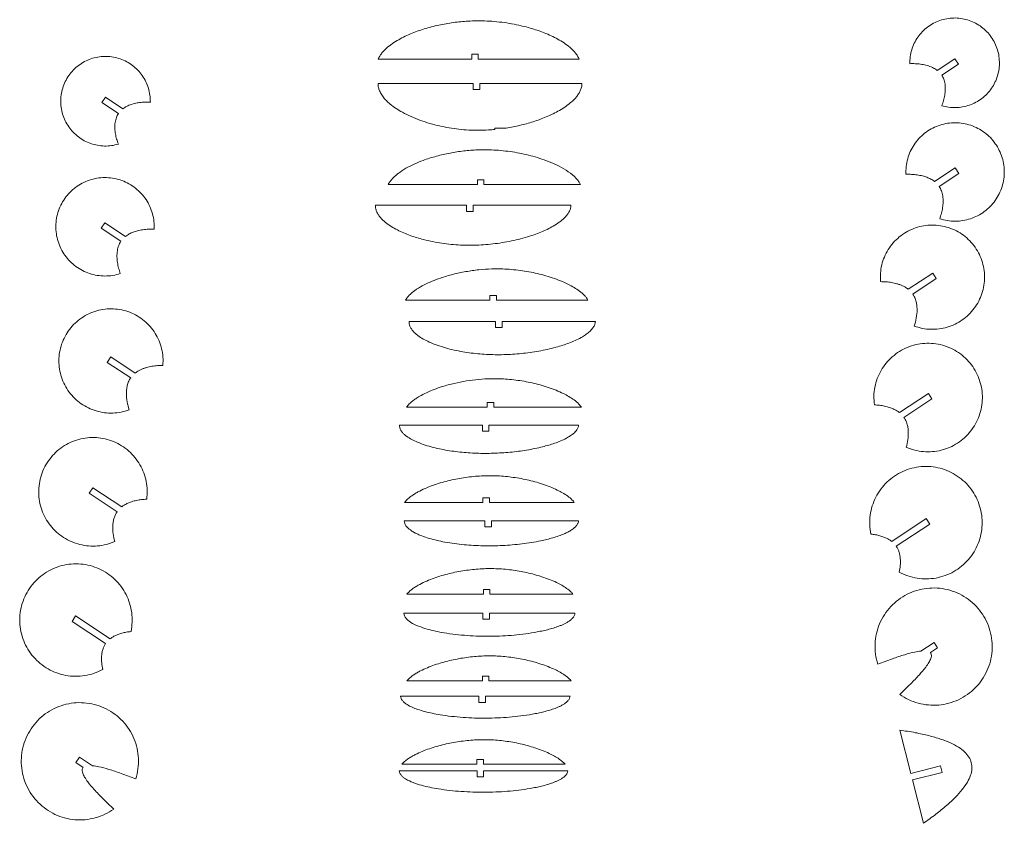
# Model space of a CAD drawing. Header units: millimetres. Extents: x 5 to 1149, y -277 to 912.
# Tile 2 of 9: x 5 to 457, y 113 to 481. Entities that reach past the tile are written whole.
import ezdxf

# ---------------------------------------------------------------- set-up
doc = ezdxf.new("R2010")
doc.units = ezdxf.units.MM

msp = doc.modelspace()

# ---------------------------------------------------------------- linework, layer by layer
at = {"color": 7, "linetype": 'Continuous', "lineweight": 15}
for p, q in [((212.48, 465.52), (215.48, 465.52)), ((212.48, 463.38), (212.48, 465.52)), ((215.48, 465.52), (215.48, 463.38)), ((212.48, 463.38), (169.65, 463.38)), ((261.68, 463.38), (215.48, 463.38)), ((425.77, 458.18), (433.82, 463.49)), ((435.47, 460.98), (427.85, 455.96)), ((433.82, 463.49), (435.47, 460.98)), ((169.6, 452.14), (213.13, 452.14)), ((213.13, 449.35), (213.13, 452.14)), ((216.13, 452.14), (216.13, 449.35)), ((216.13, 452.14), (262.97, 452.14)), ((216.13, 449.35), (213.13, 449.35)), ((44.61, 445.9), (42.96, 443.39)), ((42.96, 443.39), (50.58, 438.37)), ((52.66, 440.59), (44.61, 445.9)), ((223.13, 431.78), (228.3, 431.78)), ((223.13, 431.12), (223.13, 431.78)), ((424.57, 407.27), (434.05, 413.52)), ((435.7, 411.01), (426.65, 405.05)), ((434.05, 413.52), (435.7, 411.01)), ((215.09, 408.04), (218.09, 408.04)), ((215.09, 405.9), (215.09, 408.04)), ((218.09, 408.04), (218.09, 405.9)), ((215.09, 405.9), (174.2, 405.9)), ((262.29, 405.9), (218.09, 405.9)), ((168.36, 396.37), (210.07, 396.37)), ((210.07, 393.58), (210.07, 396.37)), ((213.07, 393.58), (210.07, 393.58)), ((213.07, 396.37), (213.07, 393.58)), ((213.07, 396.37), (257.95, 396.37)), ((44.37, 388.4), (42.72, 385.89)), ((53.85, 382.14), (44.37, 388.4)), ((42.72, 385.89), (51.76, 379.93)), ((412.48, 357.93), (423.68, 365.33)), ((425.34, 362.82), (414.56, 355.72)), ((423.68, 365.33), (425.34, 362.82)), ((220.78, 352.97), (182.07, 352.97)), ((220.78, 355.11), (223.78, 355.11)), ((220.78, 352.97), (220.78, 355.11)), ((223.78, 355.11), (223.78, 352.97)), ((265.74, 352.97), (223.78, 352.97)), ((183.74, 343.2), (223.41, 343.2)), ((223.41, 340.4), (223.41, 343.2)), ((226.41, 343.2), (226.41, 340.4)), ((226.41, 343.2), (269.14, 343.2)), ((226.41, 340.4), (223.41, 340.4)), ((47.09, 326.96), (45.44, 324.46)), ((58.3, 319.57), (47.09, 326.96)), ((45.44, 324.46), (56.21, 317.36)), ((408.43, 301.46), (421.72, 310.22)), ((423.37, 307.72), (410.52, 299.24)), ((421.72, 310.22), (423.37, 307.72)), ((219.58, 303.89), (182.58, 303.89)), ((219.58, 306.03), (222.58, 306.03)), ((219.58, 303.89), (219.58, 306.03)), ((222.58, 306.03), (222.58, 303.89)), ((262.76, 303.89), (222.58, 303.89)), ((179.32, 295.77), (217.39, 295.77)), ((217.39, 292.98), (217.39, 295.77)), ((220.39, 295.77), (220.39, 292.98)), ((220.39, 295.77), (261.45, 295.77)), ((220.39, 292.98), (217.39, 292.98)), ((38.8, 267.05), (37.15, 264.55)), ((52.09, 258.29), (38.8, 267.05)), ((37.15, 264.55), (50, 256.07)), ((217.56, 262.46), (220.56, 262.46)), ((217.56, 260.32), (217.56, 262.46)), ((220.56, 262.46), (220.56, 260.32)), ((217.56, 260.32), (181.74, 260.32)), ((259.47, 260.32), (220.56, 260.32)), ((404.91, 242.48), (420.75, 252.93)), ((420.75, 252.93), (422.4, 250.43)), ((181.56, 251.95), (218.53, 251.95)), ((218.53, 249.15), (218.53, 251.95)), ((221.53, 249.15), (218.53, 249.15)), ((221.53, 251.95), (221.53, 249.15)), ((221.53, 251.95), (261.44, 251.95)), ((422.4, 250.43), (407, 240.27)), ((217.8, 218.3), (182.73, 218.3)), ((217.8, 220.44), (220.8, 220.44)), ((217.8, 218.3), (217.8, 220.44)), ((220.8, 220.44), (220.8, 218.3)), ((258.88, 218.3), (220.8, 218.3)), ((31, 208.34), (29.35, 205.83)), ((46.84, 197.89), (31, 208.34)), ((181.35, 209.58), (217.62, 209.58)), ((217.62, 206.79), (217.62, 209.58)), ((220.62, 209.58), (220.62, 206.79)), ((220.62, 209.58), (259.79, 209.58)), ((29.35, 205.83), (44.75, 195.67)), ((220.62, 206.79), (217.62, 206.79)), ((418.29, 192.24), (424.29, 196.2)), ((424.29, 196.2), (425.94, 193.69)), ((425.94, 193.69), (422.63, 191.51)), ((217.39, 180.78), (220.39, 180.78)), ((217.39, 178.64), (217.39, 180.78)), ((220.39, 180.78), (220.39, 178.64)), ((217.39, 178.64), (182.76, 178.64)), ((257.99, 178.64), (220.39, 178.64)), ((179.9, 171.55), (215.76, 171.55)), ((215.76, 168.76), (215.76, 171.55)), ((218.76, 171.55), (218.76, 168.76)), ((218.76, 171.55), (257.51, 171.55)), ((218.76, 168.76), (215.76, 168.76)), ((413.66, 136.16), (408.62, 156.04)), ((32.76, 143.68), (31.11, 141.18)), ((31.11, 141.18), (34.42, 138.99)), ((38.76, 139.73), (32.76, 143.68)), ((214.85, 140.38), (180.4, 140.38)), ((214.85, 142.52), (217.85, 142.52)), ((214.85, 140.38), (214.85, 142.52)), ((217.85, 142.52), (217.85, 140.38)), ((255.23, 140.38), (217.85, 140.38)), ((179.26, 137.4), (214.94, 137.4)), ((214.94, 134.61), (214.94, 137.4)), ((217.94, 137.4), (217.94, 134.61)), ((217.94, 137.4), (256.51, 137.4)), ((427.28, 139.61), (413.66, 136.16)), ((428.01, 136.7), (414.4, 133.25)), ((428.01, 136.7), (427.28, 139.61)), ((217.94, 134.61), (214.94, 134.61)), ((419.44, 113.37), (414.4, 133.25))]:
    msp.add_line(p, q, dxfattribs=at)
for points, knots in [([(261.68, 463.38), (261.57, 463.62), (261.24, 464.35), (260.48, 465.54), (259.04, 467.32), (256.9, 469.26), (254.1, 471.22), (250.16, 473.48), (244.95, 475.76), (237.77, 478.08), (229.65, 479.85), (220.68, 480.87), (212.39, 480.93), (204.89, 480.27), (198.16, 479.15), (191.54, 477.5), (186.17, 475.65), (182.02, 473.84), (178.99, 472.27), (176.09, 470.47), (173.81, 468.72), (172.18, 467.12), (170.8, 465.54), (170.09, 464.22), (169.65, 463.38)], [0, 0, 0, 0, 0.00767, 0.023713, 0.04119, 0.074642, 0.108004, 0.141472, 0.20784, 0.274276, 0.362802, 0.451347, 0.538836, 0.605524, 0.672172, 0.738915, 0.805351, 0.838556, 0.871908, 0.905374, 0.938648, 0.956069, 0.972233, 1, 1, 1, 1]), ([(427.86, 441.97), (428.9, 441.71), (430.99, 441.19), (434.22, 441.04), (437.44, 441.36), (440.56, 442.19), (443.52, 443.49), (446.23, 445.24), (448.64, 447.4), (450.68, 449.9), (452.31, 452.69), (453.47, 455.7), (454.16, 458.86), (454.34, 462.08), (454.02, 465.29), (453.2, 468.42), (451.89, 471.39), (450.14, 474.11), (447.99, 476.53), (445.49, 478.57), (442.69, 480.2), (439.68, 481.37), (436.53, 482.06), (433.3, 482.24), (430.09, 481.92), (426.96, 481.1), (424.01, 479.8), (421.28, 478.06), (418.87, 475.91), (416.82, 473.41), (415.19, 470.63), (414.02, 467.61), (413.3, 464.46), (413.24, 462.31), (413.21, 461.24)], [0, 0, 0, 0, 0.0311508, 0.0625053, 0.0936371, 0.1250034, 0.1561335, 0.1874882, 0.2186377, 0.2499677, 0.2811466, 0.3124292, 0.3436581, 0.3748794, 0.4061693, 0.4373484, 0.4687697, 0.5001859, 0.5313226, 0.5626665, 0.5938297, 0.6251356, 0.6563405, 0.6875891, 0.7188521, 0.7500434, 0.7813622, 0.8125156, 0.843868, 0.8750008, 0.9063668, 0.9374964, 0.9688539, 1, 1, 1, 1]), ([(50.57, 424.38), (49.53, 424.12), (47.44, 423.6), (44.21, 423.45), (41, 423.77), (37.88, 424.6), (34.92, 425.9), (32.2, 427.65), (29.79, 429.81), (27.75, 432.31), (26.13, 435.1), (24.96, 438.11), (24.27, 441.27), (24.09, 444.49), (24.41, 447.71), (25.23, 450.83), (26.54, 453.8), (28.29, 456.52), (30.45, 458.94), (32.95, 460.98), (35.74, 462.61), (38.75, 463.78), (41.91, 464.47), (45.13, 464.65), (48.34, 464.33), (51.47, 463.51), (54.43, 462.21), (57.15, 460.47), (59.56, 458.32), (61.61, 455.82), (63.24, 453.04), (64.41, 450.02), (65.13, 446.87), (65.19, 444.72), (65.22, 443.65)], [0, 0, 0, 0, 0.031151, 0.062505, 0.093637, 0.125004, 0.156134, 0.187488, 0.218638, 0.249968, 0.281147, 0.312429, 0.343658, 0.374879, 0.406169, 0.437348, 0.46877, 0.500186, 0.531323, 0.562666, 0.59383, 0.625136, 0.65634, 0.687589, 0.718852, 0.750043, 0.781362, 0.812516, 0.843868, 0.875001, 0.906367, 0.937496, 0.968854, 1, 1, 1, 1]), ([(413.21, 461.24), (414.03, 461.25), (415.67, 461.27), (418.11, 461.06), (420.16, 460.68), (421.78, 460.23), (422.98, 459.78), (424.34, 459.16), (425.23, 458.55), (425.77, 458.18)], [0, 0, 0, 0, 0.186297, 0.373076, 0.55731, 0.659403, 0.756553, 0.849389, 1, 1, 1, 1]), ([(427.85, 455.96), (428.03, 455.67), (428.39, 455.09), (428.79, 454.14), (429.13, 453.08), (429.36, 451.89), (429.49, 450.58), (429.48, 448.86), (429.24, 446.75), (428.69, 444.32), (428.14, 442.75), (427.86, 441.97)], [0, 0, 0, 0, 0.069823, 0.140718, 0.213646, 0.299702, 0.389993, 0.485398, 0.655534, 0.828292, 1, 1, 1, 1]), ([(169.6, 452.14), (169.6, 451.83), (169.61, 450.96), (169.93, 449.53), (170.67, 447.78), (171.83, 446.02), (173.34, 444.3), (175.33, 442.49), (177.8, 440.68), (181.03, 438.74), (184.75, 436.91), (188.97, 435.23), (194.74, 433.36), (202.12, 431.69), (211.11, 430.68), (218.16, 430.7), (222.15, 431.04), (223.13, 431.12)], [0, 0, 0, 0, 0.015145, 0.04202, 0.070757, 0.106815, 0.144023, 0.181739, 0.237217, 0.292303, 0.364613, 0.438734, 0.512843, 0.658769, 0.805581, 0.951873, 1, 1, 1, 1]), ([(228.3, 431.78), (230.37, 432.15), (234.53, 432.89), (240.64, 434.58), (245.72, 436.42), (249.73, 438.23), (252.75, 439.83), (255.62, 441.64), (257.89, 443.4), (259.54, 444.98), (260.68, 446.29), (261.66, 447.68), (262.43, 449.23), (262.89, 450.72), (262.94, 451.73), (262.97, 452.14)], [0, 0, 0, 0, 0.148603, 0.297812, 0.446608, 0.529553, 0.607694, 0.687902, 0.768066, 0.809922, 0.848803, 0.890776, 0.929308, 0.97063, 1, 1, 1, 1]), ([(65.22, 443.65), (64.4, 443.66), (62.76, 443.68), (60.32, 443.47), (58.27, 443.1), (56.65, 442.64), (55.45, 442.19), (54.09, 441.57), (53.21, 440.96), (52.66, 440.59)], [0, 0, 0, 0, 0.186295, 0.373076, 0.55731, 0.659402, 0.756552, 0.849388, 1, 1, 1, 1]), ([(50.58, 438.37), (50.4, 438.08), (50.05, 437.5), (49.64, 436.55), (49.3, 435.49), (49.07, 434.3), (48.95, 432.99), (48.95, 431.27), (49.19, 429.16), (49.74, 426.73), (50.29, 425.16), (50.57, 424.38)], [0, 0, 0, 0, 0.069823, 0.140718, 0.213645, 0.299702, 0.389993, 0.485398, 0.655533, 0.828292, 1, 1, 1, 1]), ([(426.94, 390.24), (428.08, 389.92), (430.38, 389.28), (433.96, 389.03), (437.54, 389.31), (441.02, 390.16), (444.33, 391.55), (447.38, 393.44), (450.09, 395.79), (452.39, 398.54), (454.23, 401.62), (455.56, 404.94), (456.35, 408.44), (456.58, 412.02), (456.24, 415.59), (455.34, 419.07), (453.89, 422.36), (451.94, 425.38), (449.55, 428.06), (446.76, 430.31), (443.65, 432.11), (440.3, 433.38), (436.79, 434.11), (433.21, 434.28), (429.64, 433.88), (426.19, 432.92), (422.93, 431.43), (419.94, 429.44), (417.31, 427), (415.1, 424.18), (413.36, 421.05), (412.14, 417.67), (411.43, 414.15), (411.44, 411.77), (411.44, 410.58)], [0, 0, 0, 0, 0.031133, 0.062499, 0.09363, 0.12499, 0.156133, 0.187467, 0.21864, 0.249946, 0.28115, 0.312408, 0.34366, 0.374869, 0.40617, 0.437346, 0.468768, 0.500183, 0.53132, 0.562669, 0.593826, 0.625147, 0.656335, 0.687613, 0.718845, 0.75007, 0.781356, 0.812537, 0.843864, 0.875017, 0.906369, 0.937504, 0.968869, 1, 1, 1, 1]), ([(262.29, 405.9), (262.27, 405.94), (262.03, 406.45), (261.43, 407.41), (259.73, 409.48), (256.75, 411.89), (252.75, 414.22), (248.68, 416.09), (244.66, 417.59), (239.19, 419.26), (232.22, 420.78), (223.73, 421.78), (215.9, 421.91), (208.81, 421.35), (202.5, 420.39), (196.25, 418.95), (190.78, 417.22), (186.14, 415.33), (182.3, 413.39), (179.44, 411.54), (177.5, 409.97), (176.32, 408.84), (175.27, 407.64), (174.58, 406.62), (174.27, 406.04), (174.2, 405.9)], [0, 0, 0, 0, 0.001403, 0.017318, 0.034902, 0.084375, 0.134717, 0.178179, 0.222843, 0.267506, 0.355318, 0.443473, 0.531795, 0.597606, 0.663382, 0.729491, 0.795929, 0.840927, 0.884723, 0.92886, 0.946078, 0.962101, 0.979445, 0.995299, 1, 1, 1, 1]), ([(411.44, 410.58), (412.29, 410.58), (414.01, 410.59), (416.56, 410.35), (418.93, 409.91), (421.02, 409.25), (422.89, 408.43), (424, 407.66), (424.57, 407.27)], [0, 0, 0, 0, 0.1862234, 0.3729896, 0.5571941, 0.7082829, 0.8491001, 1, 1, 1, 1]), ([(51.47, 365.12), (50.33, 364.8), (48.03, 364.16), (44.45, 363.91), (40.87, 364.19), (37.39, 365.04), (34.08, 366.43), (31.04, 368.32), (28.33, 370.67), (26.02, 373.42), (24.18, 376.49), (22.85, 379.82), (22.06, 383.32), (21.83, 386.9), (22.18, 390.47), (23.08, 393.95), (24.52, 397.24), (26.47, 400.26), (28.87, 402.94), (31.65, 405.19), (34.76, 406.98), (38.11, 408.26), (41.62, 408.99), (45.21, 409.16), (48.77, 408.76), (52.22, 407.8), (55.48, 406.3), (58.47, 404.31), (61.1, 401.88), (63.32, 399.06), (65.06, 395.92), (66.28, 392.55), (66.98, 389.03), (66.98, 386.64), (66.98, 385.46)], [0, 0, 0, 0, 0.031133, 0.062499, 0.09363, 0.12499, 0.156133, 0.187467, 0.21864, 0.249946, 0.28115, 0.312408, 0.34366, 0.374869, 0.40617, 0.437346, 0.468768, 0.500183, 0.531321, 0.562669, 0.593826, 0.625147, 0.656335, 0.687613, 0.718845, 0.75007, 0.781355, 0.812538, 0.843864, 0.875017, 0.906369, 0.937504, 0.968869, 1, 1, 1, 1]), ([(426.65, 405.05), (426.86, 404.71), (427.27, 404.07), (427.71, 403.03), (428.07, 401.92), (428.33, 400.68), (428.48, 399.31), (428.51, 397.5), (428.29, 395.29), (427.76, 392.73), (427.21, 391.07), (426.94, 390.24)], [0, 0, 0, 0, 0.077903, 0.148101, 0.220397, 0.305862, 0.395337, 0.489648, 0.658484, 0.829741, 1, 1, 1, 1]), ([(168.36, 396.37), (168.37, 395.95), (168.38, 395.26), (168.61, 394.31), (168.96, 393.3), (169.61, 392.1), (170.91, 390.37), (172.91, 388.5), (175.57, 386.65), (179.32, 384.55), (184.27, 382.47), (191.1, 380.4), (198.78, 378.87), (207.27, 378.03), (215.82, 378.05), (224.36, 378.84), (232.81, 380.39), (239.39, 382.26), (244.09, 384.02), (247.05, 385.33), (249.89, 386.82), (252.18, 388.28), (253.89, 389.61), (255.1, 390.72), (256.17, 391.92), (257.1, 393.29), (257.75, 394.76), (257.93, 395.84), (257.95, 396.37), (257.95, 396.37)], [0, 0, 0, 0, 0.012248, 0.020175, 0.028371, 0.043426, 0.059958, 0.091479, 0.122862, 0.15436, 0.216822, 0.279368, 0.362584, 0.445411, 0.528272, 0.611869, 0.695645, 0.778984, 0.811517, 0.842123, 0.873597, 0.905028, 0.921465, 0.936666, 0.95323, 0.968239, 0.984651, 0.999833, 1, 1, 1, 1]), ([(66.98, 385.46), (66.12, 385.46), (64.4, 385.47), (61.85, 385.23), (59.49, 384.79), (57.39, 384.13), (55.52, 383.31), (54.42, 382.54), (53.85, 382.14)], [0, 0, 0, 0, 0.186223, 0.372989, 0.557193, 0.708283, 0.849099, 1, 1, 1, 1]), ([(415.25, 341.08), (416.47, 340.69), (418.91, 339.91), (422.75, 339.5), (426.61, 339.67), (430.38, 340.47), (433.98, 341.86), (437.31, 343.8), (440.28, 346.26), (442.82, 349.16), (444.87, 352.43), (446.36, 355.99), (447.26, 359.74), (447.55, 363.59), (447.22, 367.43), (446.28, 371.17), (444.74, 374.73), (442.65, 377.98), (440.07, 380.86), (437.07, 383.27), (433.72, 385.18), (430.11, 386.53), (426.32, 387.28), (422.47, 387.41), (418.64, 386.92), (414.94, 385.83), (411.47, 384.15), (408.31, 381.95), (405.54, 379.26), (403.24, 376.16), (401.46, 372.74), (400.27, 369.07), (399.64, 365.26), (399.74, 362.7), (399.79, 361.42)], [0, 0, 0, 0, 0.031142, 0.062487, 0.093646, 0.124969, 0.156151, 0.187436, 0.218657, 0.249914, 0.281163, 0.31238, 0.343669, 0.374855, 0.406174, 0.43734, 0.468761, 0.500178, 0.531316, 0.562667, 0.593818, 0.62515, 0.656323, 0.687628, 0.718829, 0.750098, 0.781335, 0.812565, 0.843841, 0.875044, 0.906347, 0.937515, 0.968851, 1, 1, 1, 1]), ([(51.76, 379.93), (51.55, 379.59), (51.15, 378.94), (50.7, 377.91), (50.34, 376.8), (50.08, 375.56), (49.93, 374.19), (49.91, 372.38), (50.12, 370.16), (50.66, 367.6), (51.2, 365.94), (51.47, 365.12)], [0, 0, 0, 0, 0.077903, 0.1481, 0.220397, 0.305862, 0.395337, 0.489648, 0.658484, 0.829741, 1, 1, 1, 1]), ([(265.74, 352.97), (265.53, 353.32), (265.08, 354.05), (263.84, 355.47), (261.97, 357.09), (259.44, 358.76), (256.52, 360.35), (253.16, 361.85), (249.39, 363.24), (244.25, 364.79), (237.68, 366.23), (229.72, 367.2), (222.37, 367.37), (215.72, 366.91), (209.76, 366.08), (203.87, 364.82), (198.72, 363.31), (194.32, 361.66), (190.66, 359.99), (187.89, 358.4), (185.98, 357.06), (184.79, 356.11), (183.7, 355.08), (182.77, 354.04), (182.28, 353.29), (182.07, 352.97)], [0, 0, 0, 0, 0.013488, 0.028371, 0.061748, 0.094826, 0.127957, 0.171315, 0.215831, 0.260239, 0.348285, 0.436891, 0.524112, 0.590013, 0.656288, 0.722309, 0.78824, 0.833179, 0.876927, 0.920751, 0.937955, 0.954023, 0.970721, 0.987359, 1, 1, 1, 1]), ([(399.79, 361.42), (400.63, 361.4), (402.31, 361.37), (404.81, 361.07), (406.9, 360.61), (408.55, 360.08), (409.77, 359.58), (411.11, 358.92), (411.96, 358.3), (412.48, 357.93)], [0, 0, 0, 0, 0.1883375, 0.3771912, 0.5636334, 0.6665572, 0.7647974, 0.8589842, 1, 1, 1, 1]), ([(414.56, 355.72), (414.79, 355.36), (415.2, 354.71), (415.66, 353.68), (416.1, 352.38), (416.44, 350.7), (416.6, 348.04), (416.29, 344.77), (415.6, 342.3), (415.25, 341.08)], [0, 0, 0, 0, 0.08282, 0.152513, 0.224255, 0.353515, 0.491913, 0.749408, 1, 1, 1, 1]), ([(55.52, 302.72), (54.3, 302.33), (51.86, 301.55), (48.02, 301.14), (44.16, 301.31), (40.39, 302.11), (36.79, 303.49), (33.46, 305.44), (30.49, 307.9), (27.95, 310.8), (25.9, 314.07), (24.41, 317.63), (23.51, 321.38), (23.22, 325.22), (23.55, 329.07), (24.49, 332.81), (26.03, 336.36), (28.12, 339.62), (30.7, 342.49), (33.7, 344.91), (37.05, 346.82), (40.66, 348.17), (44.45, 348.92), (48.3, 349.05), (52.13, 348.56), (55.83, 347.47), (59.3, 345.79), (62.47, 343.58), (65.23, 340.9), (67.53, 337.8), (69.31, 334.37), (70.5, 330.71), (71.13, 326.9), (71.03, 324.33), (70.98, 323.06)], [0, 0, 0, 0, 0.031143, 0.062487, 0.093646, 0.124968, 0.156151, 0.187436, 0.218657, 0.249914, 0.281163, 0.31238, 0.343669, 0.374855, 0.406174, 0.43734, 0.468761, 0.500178, 0.531316, 0.562666, 0.593818, 0.62515, 0.656323, 0.687628, 0.718828, 0.750098, 0.781335, 0.812565, 0.843841, 0.875044, 0.906347, 0.937515, 0.968851, 1, 1, 1, 1]), ([(183.74, 343.2), (183.74, 343.08), (183.73, 342.49), (183.93, 341.4), (184.57, 340.05), (185.46, 338.84), (186.54, 337.75), (188.1, 336.46), (190.26, 335.09), (193.25, 333.59), (196.66, 332.24), (200.48, 331.04), (205.67, 329.74), (212.25, 328.62), (220.2, 327.95), (228.2, 327.92), (236.21, 328.5), (244.16, 329.67), (250.41, 331.11), (254.9, 332.5), (257.77, 333.54), (260.54, 334.72), (262.96, 335.98), (264.97, 337.28), (266.57, 338.55), (267.85, 339.92), (268.73, 341.35), (269.08, 342.47), (269.13, 343.07), (269.14, 343.2)], [0, 0, 0, 0, 0.003628, 0.0184622, 0.0342792, 0.0502976, 0.0654185, 0.082069, 0.1138024, 0.1453619, 0.1869029, 0.2285024, 0.2710947, 0.3545819, 0.4374203, 0.5212016, 0.6051152, 0.6893173, 0.7730527, 0.8059111, 0.8367862, 0.8685939, 0.9003493, 0.9221998, 0.9436747, 0.9641153, 0.9809333, 0.9960123, 1, 1, 1, 1]), ([(411.6, 285.59), (412.87, 285.1), (415.41, 284.12), (419.47, 283.47), (423.57, 283.45), (427.62, 284.11), (431.5, 285.43), (435.12, 287.36), (438.37, 289.85), (441.17, 292.85), (443.44, 296.26), (445.12, 300), (446.17, 303.96), (446.56, 308.05), (446.27, 312.14), (445.31, 316.13), (443.72, 319.92), (441.52, 323.39), (438.78, 326.45), (435.59, 329.02), (432.01, 331.03), (428.16, 332.43), (424.12, 333.18), (420.03, 333.26), (415.97, 332.67), (412.06, 331.42), (408.41, 329.55), (405.12, 327.1), (402.27, 324.15), (399.95, 320.78), (398.2, 317.07), (397.1, 313.12), (396.61, 309.04), (396.85, 306.33), (396.97, 304.97)], [0, 0, 0, 0, 0.031235, 0.062472, 0.09373, 0.124944, 0.156223, 0.18742, 0.218717, 0.2499, 0.28121, 0.312377, 0.343703, 0.374857, 0.406195, 0.437344, 0.468759, 0.500174, 0.531312, 0.562658, 0.593803, 0.625141, 0.656296, 0.687622, 0.718789, 0.750102, 0.781282, 0.812578, 0.843775, 0.875055, 0.906269, 0.937525, 0.968763, 1, 1, 1, 1]), ([(70.98, 323.06), (70.14, 323.04), (68.46, 323.01), (65.96, 322.71), (63.87, 322.25), (62.22, 321.72), (61, 321.22), (59.66, 320.55), (58.81, 319.94), (58.3, 319.57)], [0, 0, 0, 0, 0.1883359, 0.3771895, 0.5636335, 0.6665563, 0.7647971, 0.8589837, 1, 1, 1, 1]), ([(56.21, 317.36), (55.98, 317), (55.57, 316.35), (55.11, 315.31), (54.67, 314.02), (54.33, 312.33), (54.17, 309.68), (54.48, 306.41), (55.18, 303.94), (55.52, 302.72)], [0, 0, 0, 0, 0.08282, 0.152513, 0.224254, 0.353515, 0.491913, 0.749408, 1, 1, 1, 1]), ([(262.76, 303.89), (262.59, 304.13), (262.23, 304.65), (261.18, 305.83), (259.46, 307.28), (257.05, 308.85), (254.27, 310.33), (251.08, 311.74), (247.52, 313.04), (242.65, 314.51), (236.44, 315.89), (228.92, 316.85), (221.98, 317.06), (215.7, 316.7), (210.04, 315.99), (204.44, 314.89), (199.53, 313.56), (195.3, 312.1), (191.78, 310.63), (188.96, 309.18), (186.81, 307.84), (185.27, 306.71), (183.79, 305.44), (183, 304.42), (182.58, 303.89)], [0, 0, 0, 0, 0.01036, 0.02163, 0.054817, 0.087906, 0.121128, 0.164127, 0.20837, 0.252574, 0.340417, 0.428542, 0.515136, 0.58062, 0.646588, 0.712518, 0.778282, 0.822913, 0.867478, 0.910376, 0.932859, 0.955129, 0.976607, 1, 1, 1, 1]), ([(396.97, 304.97), (397.75, 304.92), (399.31, 304.83), (401.63, 304.45), (403.76, 303.9), (405.63, 303.18), (407.16, 302.39), (408.04, 301.75), (408.43, 301.46)], [0, 0, 0, 0, 0.19276, 0.385751, 0.576918, 0.7325, 0.879004, 1, 1, 1, 1]), ([(410.52, 299.24), (410.8, 298.8), (411.36, 297.89), (411.96, 296.32), (412.37, 294.57), (412.6, 292.11), (412.42, 289.06), (411.87, 286.73), (411.6, 285.59)], [0, 0, 0, 0, 0.111154, 0.226166, 0.355246, 0.492781, 0.749724, 1, 1, 1, 1]), ([(179.32, 295.77), (179.32, 295.6), (179.33, 294.97), (179.58, 294.11), (180.04, 293.25), (180.59, 292.46), (181.44, 291.56), (182.93, 290.34), (185.02, 289.07), (187.9, 287.73), (191.17, 286.54), (194.84, 285.5), (199.82, 284.37), (206.13, 283.4), (213.76, 282.79), (221.42, 282.72), (229.09, 283.14), (236.7, 284.05), (242.69, 285.2), (247.02, 286.32), (249.83, 287.18), (252.52, 288.15), (254.88, 289.19), (256.84, 290.25), (258.45, 291.31), (259.81, 292.47), (260.67, 293.55), (261.12, 294.4), (261.36, 295.06), (261.42, 295.52), (261.45, 295.77)], [0, 0, 0, 0, 0.005724, 0.020888, 0.029066, 0.03783, 0.052886, 0.069841, 0.101774, 0.133562, 0.175352, 0.217193, 0.260182, 0.344559, 0.428826, 0.513995, 0.598719, 0.683628, 0.768056, 0.801028, 0.832002, 0.865597, 0.895833, 0.917752, 0.939325, 0.959794, 0.97687, 0.984538, 0.991793, 1, 1, 1, 1]), ([(48.92, 242.42), (47.65, 241.93), (45.1, 240.95), (41.05, 240.3), (36.95, 240.28), (32.9, 240.94), (29.02, 242.25), (25.4, 244.19), (22.15, 246.68), (19.35, 249.68), (17.08, 253.09), (15.39, 256.83), (14.35, 260.79), (13.96, 264.88), (14.25, 268.96), (15.2, 272.96), (16.8, 276.75), (19, 280.22), (21.74, 283.28), (24.93, 285.85), (28.51, 287.86), (32.36, 289.26), (36.39, 290.01), (40.49, 290.09), (44.55, 289.49), (48.45, 288.25), (52.1, 286.37), (55.4, 283.93), (58.25, 280.98), (60.57, 277.61), (62.32, 273.9), (63.42, 269.95), (63.91, 265.87), (63.67, 263.16), (63.55, 261.8)], [0, 0, 0, 0, 0.031235, 0.062472, 0.09373, 0.124944, 0.156223, 0.18742, 0.218717, 0.2499, 0.28121, 0.312377, 0.343703, 0.374857, 0.406195, 0.437343, 0.468759, 0.500174, 0.531312, 0.562658, 0.593803, 0.625141, 0.656295, 0.687622, 0.718789, 0.750102, 0.781282, 0.812578, 0.843775, 0.875055, 0.906269, 0.937525, 0.968763, 1, 1, 1, 1]), ([(408.32, 228.4), (409.64, 227.77), (412.26, 226.51), (416.53, 225.49), (420.88, 225.16), (425.24, 225.58), (429.45, 226.72), (433.42, 228.56), (437.02, 231.04), (440.16, 234.09), (442.73, 237.62), (444.67, 241.54), (445.93, 245.73), (446.46, 250.07), (446.26, 254.43), (445.32, 258.71), (443.67, 262.77), (441.36, 266.5), (438.45, 269.78), (435.05, 272.51), (431.22, 274.64), (427.1, 276.09), (422.79, 276.83), (418.42, 276.83), (414.1, 276.09), (409.98, 274.64), (406.16, 272.51), (402.75, 269.78), (399.85, 266.5), (397.55, 262.79), (395.89, 258.73), (394.96, 254.47), (394.71, 250.09), (395.16, 247.22), (395.39, 245.78)], [0, 0, 0, 0, 0.03135, 0.062479, 0.093828, 0.124957, 0.156306, 0.187436, 0.218785, 0.249915, 0.281263, 0.312394, 0.343742, 0.374872, 0.40622, 0.437352, 0.468755, 0.500168, 0.531308, 0.562647, 0.593786, 0.625126, 0.656264, 0.687605, 0.718743, 0.750084, 0.781221, 0.812563, 0.843699, 0.875042, 0.906177, 0.937519, 0.968656, 1, 1, 1, 1]), ([(259.47, 260.32), (259.34, 260.5), (259.05, 260.88), (258.11, 261.91), (256.49, 263.25), (254.15, 264.74), (251.46, 266.15), (248.38, 267.49), (244.92, 268.74), (240.22, 270.15), (234.25, 271.48), (226.99, 272.43), (219.67, 272.68), (212.35, 272.2), (205.12, 271.09), (199.18, 269.62), (194.52, 268.09), (191.1, 266.74), (188.35, 265.41), (186.22, 264.17), (184.69, 263.14), (183.12, 261.92), (182.23, 260.89), (181.74, 260.32)], [0, 0, 0, 0, 0.008155, 0.016906, 0.05021, 0.083397, 0.116376, 0.159532, 0.204038, 0.248576, 0.336028, 0.423593, 0.511465, 0.599163, 0.686706, 0.774279, 0.819026, 0.862813, 0.906413, 0.928858, 0.95122, 0.97288, 1, 1, 1, 1]), ([(63.55, 261.8), (62.77, 261.75), (61.2, 261.66), (58.89, 261.28), (56.76, 260.73), (54.89, 260.01), (53.36, 259.22), (52.48, 258.58), (52.09, 258.29)], [0, 0, 0, 0, 0.192761, 0.385751, 0.576919, 0.732501, 0.879004, 1, 1, 1, 1]), ([(50, 256.07), (49.72, 255.63), (49.15, 254.72), (48.56, 253.15), (48.15, 251.4), (47.92, 248.94), (48.09, 245.89), (48.65, 243.56), (48.92, 242.42)], [0, 0, 0, 0, 0.111153, 0.226166, 0.355246, 0.492781, 0.749723, 1, 1, 1, 1]), ([(181.56, 251.95), (181.56, 251.92), (181.56, 251.46), (181.72, 250.76), (182.14, 249.93), (182.68, 249.17), (183.51, 248.32), (184.74, 247.38), (186.21, 246.5), (187.87, 245.68), (190.12, 244.76), (193.02, 243.8), (196.57, 242.88), (201.88, 241.79), (208.95, 240.85), (217.77, 240.36), (226.63, 240.49), (235.45, 241.23), (242.23, 242.3), (246.91, 243.35), (249.65, 244.09), (252.28, 244.92), (254.61, 245.82), (256.55, 246.73), (258.16, 247.66), (259.55, 248.69), (260.47, 249.65), (260.98, 250.43), (261.26, 251.04), (261.4, 251.55), (261.43, 251.86), (261.44, 251.95)], [0, 0, 0, 0, 0.000747, 0.015937, 0.024121, 0.032958, 0.047943, 0.065079, 0.086125, 0.107144, 0.128959, 0.169989, 0.212733, 0.25569, 0.357084, 0.458533, 0.560876, 0.662808, 0.764255, 0.79738, 0.828489, 0.862256, 0.892643, 0.914657, 0.936348, 0.956899, 0.974198, 0.981866, 0.989037, 0.997149, 1, 1, 1, 1]), ([(395.39, 245.78), (396.11, 245.69), (397.5, 245.53), (399.5, 245.09), (401.28, 244.52), (402.85, 243.82), (404.03, 243.14), (404.67, 242.66), (404.91, 242.48)], [0, 0, 0, 0, 0.212721, 0.412433, 0.60077, 0.761826, 0.914907, 1, 1, 1, 1]), ([(407, 240.27), (407.24, 239.88), (407.73, 239.1), (408.27, 237.75), (408.67, 236.24), (408.95, 234.11), (408.9, 231.45), (408.51, 229.41), (408.32, 228.4)], [0, 0, 0, 0, 0.110754, 0.224857, 0.354535, 0.491964, 0.74922, 1, 1, 1, 1]), ([(43.43, 183.8), (42.11, 183.17), (39.49, 181.91), (35.22, 180.9), (30.87, 180.56), (26.51, 180.98), (22.3, 182.13), (18.33, 183.97), (14.73, 186.44), (11.59, 189.5), (9.02, 193.03), (7.08, 196.95), (5.82, 201.13), (5.29, 205.48), (5.49, 209.84), (6.43, 214.12), (8.08, 218.18), (10.39, 221.9), (13.3, 225.18), (16.71, 227.92), (20.53, 230.04), (24.65, 231.49), (28.97, 232.23), (33.33, 232.23), (37.65, 231.49), (41.77, 230.04), (45.59, 227.92), (49, 225.18), (51.9, 221.9), (54.21, 218.19), (55.86, 214.14), (56.79, 209.88), (57.04, 205.5), (56.59, 202.62), (56.36, 201.18)], [0, 0, 0, 0, 0.03135, 0.062479, 0.093828, 0.124957, 0.156306, 0.187436, 0.218785, 0.249915, 0.281263, 0.312394, 0.343742, 0.374872, 0.40622, 0.437352, 0.468755, 0.500168, 0.531308, 0.562647, 0.593786, 0.625126, 0.656264, 0.687605, 0.718743, 0.750084, 0.781221, 0.812563, 0.843699, 0.875042, 0.906177, 0.937519, 0.968656, 1, 1, 1, 1]), ([(258.88, 218.3), (258.76, 218.46), (258.5, 218.78), (257.59, 219.73), (256.01, 221.01), (253.71, 222.44), (251.06, 223.81), (248.03, 225.1), (244.64, 226.31), (240.04, 227.67), (234.19, 228.96), (227.07, 229.88), (219.91, 230.13), (212.76, 229.67), (205.67, 228.59), (199.82, 227.17), (195.23, 225.68), (191.88, 224.37), (189.16, 223.08), (187.08, 221.91), (185.57, 220.91), (184.06, 219.77), (183.2, 218.82), (182.73, 218.3)], [0, 0, 0, 0, 0.0072837, 0.0150552, 0.0485112, 0.0816817, 0.1148953, 0.1583229, 0.2029062, 0.2472862, 0.3350483, 0.4233902, 0.5113488, 0.598489, 0.6870131, 0.7752931, 0.8200043, 0.8647427, 0.9079285, 0.9304885, 0.9528577, 0.9744142, 1, 1, 1, 1]), ([(408.57, 172.4), (409.89, 171.55), (412.56, 169.86), (417.03, 168.25), (421.7, 167.41), (426.45, 167.4), (431.12, 168.22), (435.58, 169.86), (439.68, 172.24), (443.3, 175.31), (446.33, 178.96), (448.67, 183.1), (450.25, 187.57), (451.03, 192.25), (450.96, 196.99), (450.07, 201.66), (448.38, 206.11), (445.92, 210.18), (442.79, 213.76), (439.1, 216.73), (434.93, 219.01), (430.44, 220.52), (425.74, 221.22), (421, 221.09), (416.35, 220.13), (411.94, 218.37), (407.91, 215.86), (404.38, 212.7), (401.46, 208.95), (399.24, 204.76), (397.79, 200.24), (397.17, 195.54), (397.32, 190.78), (398.12, 187.73), (398.51, 186.2)], [0, 0, 0, 0, 0.031187, 0.062476, 0.093694, 0.124952, 0.156203, 0.187427, 0.21871, 0.249903, 0.281213, 0.31238, 0.343709, 0.374859, 0.4062, 0.43734, 0.468725, 0.500144, 0.531298, 0.562637, 0.593778, 0.625125, 0.656261, 0.68761, 0.718748, 0.750092, 0.781238, 0.812571, 0.843733, 0.875048, 0.906232, 0.937525, 0.968739, 1, 1, 1, 1]), ([(181.35, 209.58), (181.35, 209.57), (181.37, 209.13), (181.54, 208.46), (181.99, 207.68), (182.55, 206.96), (183.4, 206.18), (185.24, 204.89), (188.13, 203.55), (191.94, 202.3), (195.85, 201.33), (201.99, 200.15), (210.47, 199.2), (221.19, 198.88), (231.9, 199.41), (239.93, 200.46), (245.22, 201.55), (247.93, 202.2), (250.53, 202.96), (252.7, 203.73), (254.34, 204.42), (255.6, 205.03), (256.77, 205.71), (257.92, 206.53), (258.75, 207.32), (259.28, 208.07), (259.58, 208.65), (259.74, 209.16), (259.78, 209.49), (259.79, 209.58)], [0, 0, 0, 0, 0.000524, 0.01552, 0.023709, 0.03264, 0.047515, 0.064637, 0.111834, 0.159919, 0.206671, 0.254777, 0.381622, 0.50847, 0.634938, 0.761583, 0.794999, 0.826364, 0.860445, 0.891083, 0.907965, 0.923492, 0.940684, 0.955894, 0.973444, 0.981152, 0.988313, 0.996528, 1, 1, 1, 1]), ([(56.36, 201.18), (55.64, 201.1), (54.25, 200.94), (52.25, 200.49), (50.47, 199.92), (48.91, 199.23), (47.73, 198.55), (47.08, 198.06), (46.84, 197.89)], [0, 0, 0, 0, 0.21272, 0.412432, 0.600768, 0.761824, 0.914907, 1, 1, 1, 1]), ([(44.75, 195.67), (44.51, 195.29), (44.02, 194.51), (43.48, 193.16), (43.08, 191.65), (42.8, 189.51), (42.85, 186.86), (43.24, 184.81), (43.43, 183.8)], [0, 0, 0, 0, 0.110754, 0.224857, 0.354535, 0.491964, 0.74922, 1, 1, 1, 1]), ([(257.99, 178.64), (257.89, 178.76), (257.68, 179.01), (256.83, 179.9), (255.31, 181.13), (253.04, 182.54), (250.43, 183.88), (247.45, 185.15), (244.13, 186.34), (239.6, 187.69), (233.84, 188.96), (226.84, 189.89), (219.8, 190.16), (212.76, 189.74), (205.77, 188.71), (200, 187.34), (195.49, 185.92), (192.18, 184.67), (189.5, 183.45), (187.44, 182.34), (185.93, 181.4), (184.3, 180.25), (183.33, 179.23), (182.76, 178.64)], [0, 0, 0, 0, 0.005957, 0.012245, 0.045604, 0.078714, 0.111931, 0.15519, 0.199635, 0.2439, 0.331599, 0.419832, 0.507463, 0.5945, 0.683035, 0.771169, 0.815859, 0.859697, 0.903323, 0.925668, 0.94743, 0.969429, 1, 1, 1, 1]), ([(398.51, 186.2), (400.74, 187.06), (404.82, 188.64), (410.47, 190.51), (414.83, 191.73), (417.34, 192.1), (418.29, 192.24)], [0, 0, 0, 0, 0.346175, 0.632984, 0.861195, 1, 1, 1, 1]), ([(422.63, 191.51), (422.68, 191.45), (422.89, 191.22), (423.12, 190.65), (423.11, 189.78), (422.76, 188.53), (421.89, 186.85), (420.14, 184.33), (417.34, 181.05), (413.35, 176.9), (410.26, 173.99), (408.57, 172.4)], [0, 0, 0, 0, 0.0091576, 0.0382184, 0.0716622, 0.1131116, 0.1942426, 0.3007943, 0.4845965, 0.7174274, 1, 1, 1, 1]), ([(179.9, 171.55), (179.91, 171.47), (179.93, 171.17), (180.06, 170.66), (180.35, 170.04), (180.87, 169.32), (181.69, 168.52), (183.15, 167.49), (185.17, 166.46), (187.91, 165.41), (191, 164.49), (194.43, 163.7), (200.24, 162.63), (208.48, 161.73), (219.09, 161.38), (229.7, 161.85), (237.66, 162.82), (242.9, 163.83), (245.57, 164.44), (248.15, 165.14), (250.3, 165.86), (251.92, 166.51), (253.17, 167.08), (254.35, 167.72), (255.5, 168.49), (256.35, 169.24), (256.91, 169.94), (257.23, 170.5), (257.44, 171.04), (257.49, 171.41), (257.51, 171.55)], [0, 0, 0, 0, 0.002977, 0.010672, 0.018804, 0.02766, 0.042487, 0.05977, 0.091757, 0.123672, 0.165581, 0.207486, 0.250671, 0.377988, 0.505348, 0.632707, 0.760015, 0.793404, 0.824747, 0.8588, 0.889428, 0.906289, 0.921807, 0.938981, 0.954182, 0.971762, 0.979455, 0.986567, 0.994832, 1, 1, 1, 1]), ([(48.48, 119.88), (47.15, 119.04), (44.49, 117.34), (40.01, 115.74), (35.35, 114.89), (30.6, 114.88), (25.93, 115.71), (21.47, 117.34), (17.37, 119.72), (13.75, 122.79), (10.72, 126.45), (8.38, 130.58), (6.8, 135.05), (6.02, 139.74), (6.08, 144.48), (6.98, 149.15), (8.67, 153.59), (11.13, 157.67), (14.25, 161.25), (17.95, 164.22), (22.12, 166.49), (26.61, 168.01), (31.31, 168.71), (36.05, 168.58), (40.7, 167.61), (45.11, 165.86), (49.14, 163.35), (52.67, 160.18), (55.59, 156.43), (57.81, 152.24), (59.26, 147.72), (59.88, 143.02), (59.73, 138.26), (58.93, 135.21), (58.54, 133.68)], [0, 0, 0, 0, 0.031187, 0.062476, 0.093694, 0.124952, 0.156203, 0.187428, 0.21871, 0.249903, 0.281213, 0.31238, 0.343709, 0.374859, 0.4062, 0.43734, 0.468725, 0.500144, 0.531298, 0.562637, 0.593778, 0.625125, 0.656261, 0.68761, 0.718748, 0.750092, 0.781238, 0.812571, 0.843733, 0.875048, 0.906232, 0.937525, 0.968739, 1, 1, 1, 1]), ([(408.62, 156.04), (410.99, 155.68), (415.46, 154.99), (421.7, 153.63), (427.11, 152.09), (431.67, 150.35), (435.39, 148.4), (438.29, 146.24), (440.36, 143.83), (441.54, 141.15), (441.78, 138.24), (441.1, 135.18), (439.56, 131.97), (437.18, 128.6), (433.96, 125.04), (429.9, 121.28), (425.01, 117.32), (421.37, 114.74), (419.44, 113.37)], [0, 0, 0, 0, 0.096234, 0.181722, 0.256768, 0.321827, 0.377592, 0.425169, 0.466329, 0.503763, 0.54098, 0.581546, 0.628265, 0.683006, 0.746935, 0.820787, 0.905035, 1, 1, 1, 1]), ([(255.23, 140.38), (255.14, 140.49), (254.94, 140.72), (254.12, 141.58), (252.61, 142.79), (250.35, 144.19), (247.75, 145.52), (244.79, 146.79), (241.48, 147.96), (236.98, 149.3), (231.25, 150.57), (224.29, 151.5), (217.29, 151.76), (210.28, 151.35), (203.33, 150.33), (197.59, 148.98), (193.1, 147.58), (189.8, 146.34), (187.12, 145.12), (185.04, 144.01), (183.54, 143.08), (181.93, 141.95), (180.97, 140.96), (180.4, 140.38)], [0, 0, 0, 0, 0.005558, 0.011406, 0.044774, 0.077914, 0.111186, 0.15444, 0.198896, 0.243186, 0.331004, 0.419308, 0.506951, 0.594112, 0.68276, 0.770892, 0.815567, 0.859513, 0.903429, 0.925974, 0.948252, 0.969699, 1, 1, 1, 1]), ([(34.42, 138.99), (34.37, 138.94), (34.16, 138.7), (33.93, 138.13), (33.94, 137.26), (34.29, 136.02), (35.16, 134.33), (36.91, 131.82), (39.71, 128.53), (43.7, 124.38), (46.79, 121.48), (48.48, 119.88)], [0, 0, 0, 0, 0.009158, 0.038219, 0.071663, 0.113112, 0.194243, 0.300794, 0.484597, 0.717428, 1, 1, 1, 1]), ([(58.54, 133.68), (56.3, 134.55), (52.23, 136.12), (46.58, 137.99), (42.22, 139.22), (39.71, 139.59), (38.76, 139.73)], [0, 0, 0, 0, 0.346174, 0.632984, 0.861195, 1, 1, 1, 1]), ([(179.26, 137.4), (179.27, 137.33), (179.29, 137.05), (179.41, 136.56), (179.71, 135.94), (180.23, 135.23), (181.05, 134.44), (182.85, 133.19), (185.72, 131.91), (189.47, 130.72), (193.32, 129.81), (199.37, 128.71), (207.69, 127.81), (218.23, 127.47), (228.77, 127.9), (236.68, 128.84), (241.89, 129.81), (244.55, 130.4), (247.12, 131.09), (249.26, 131.79), (250.88, 132.42), (252.13, 132.98), (253.3, 133.6), (254.46, 134.35), (255.32, 135.08), (255.89, 135.78), (256.22, 136.32), (256.43, 136.87), (256.49, 137.25), (256.51, 137.4)], [0, 0, 0, 0, 0.00245, 0.010133, 0.018263, 0.027137, 0.04194, 0.059244, 0.106558, 0.154832, 0.201722, 0.250058, 0.377349, 0.504681, 0.632016, 0.759307, 0.792732, 0.824107, 0.858197, 0.888858, 0.905736, 0.921268, 0.938459, 0.953672, 0.97129, 0.978987, 0.986089, 0.99438, 1, 1, 1, 1])]:
    msp.add_open_spline(points, degree=3, knots=knots, dxfattribs=at)

doc.saveas('drawing.dxf')
